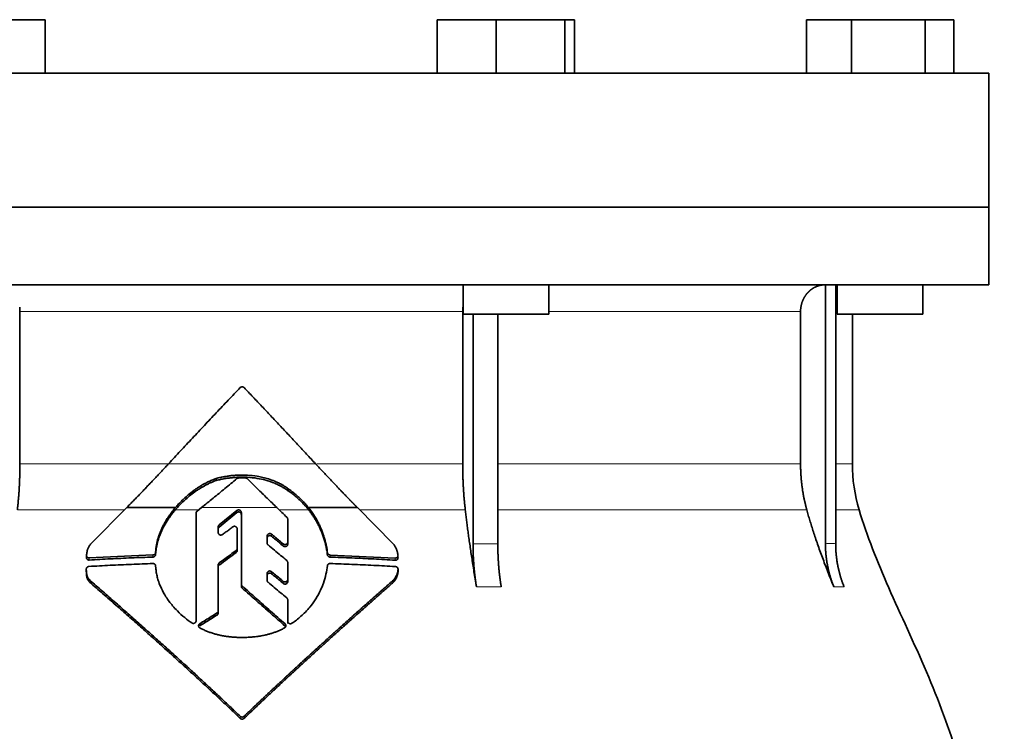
# Model space of a CAD drawing. Header units: millimetres. Extents: x 427 to 1319, y -2013 to 1724.
# Tile 30 of 30: x 1044 to 1228, y 1083 to 1215. Entities that reach past the tile are written whole.
import ezdxf

# ---------------------------------------------------------------- set-up
doc = ezdxf.new("R2010")
doc.units = ezdxf.units.MM
doc.layers.add('VSI344-454_FLANG', color=7, linetype='Continuous')
doc.layers.add('VSI344-454_TESTA', color=7, linetype='Continuous')

# ---------------------------------------------------------------- blocks, each defined once
blk = doc.blocks.new('SE3')
at = {"layer": 'VSI344-454_FLANG', "color": 7, "linetype": 'Continuous', "lineweight": 35}
for p, q in [((1038.03, 1215.48), (1049.02, 1215.48)), ((1049.02, 1215.48), (1049.02, 1205.48)), ((1122.15, 1215.48), (1122.15, 1205.48)), ((1122.15, 1215.48), (1133.14, 1215.48)), ((1133.14, 1215.48), (1133.14, 1205.48)), ((1133.14, 1215.48), (1145.95, 1215.48)), ((1145.95, 1215.48), (1145.95, 1205.48)), ((1145.95, 1215.48), (1147.75, 1215.48)), ((1147.75, 1215.48), (1147.75, 1205.48)), ((1191.03, 1215.48), (1191.03, 1205.48)), ((1191.03, 1215.48), (1199.46, 1215.48)), ((1199.46, 1215.48), (1199.46, 1205.48)), ((1199.46, 1215.48), (1213.2, 1215.48)), ((1213.2, 1215.48), (1213.2, 1205.48)), ((1213.2, 1215.48), (1218.5, 1215.48)), ((1218.5, 1215.48), (1218.5, 1205.48)), ((943.09, 1205.48), (1225.03, 1205.48)), ((1225.03, 1205.48), (1225.03, 1180.48)), ((1225.03, 1180.48), (943.09, 1180.48))]:
    blk.add_line(p, q, dxfattribs=at)
at = {"layer": 'VSI344-454_TESTA', "color": 7, "linetype": 'Continuous', "lineweight": 35}
for p, q in [((943.09, 1180.48), (1225.03, 1180.48)), ((1225.03, 1165.98), (1225.03, 1180.48)), ((1225.03, 1165.98), (943.09, 1165.98)), ((1126.95, 1165.98), (1126.95, 1160.48)), ((1142.95, 1160.48), (1142.95, 1165.98)), ((1194.57, 1165.98), (1194.57, 1117.63)), ((1196.48, 1165.98), (1196.48, 1117.63)), ((1196.77, 1165.98), (1196.77, 1160.48)), ((1212.77, 1160.48), (1212.77, 1165.98)), ((1044.28, 1160.98), (1044.28, 1132.55)), ((1126.89, 1160.98), (1126.89, 1132.55)), ((1126.95, 1160.48), (1142.95, 1160.48)), ((1128.82, 1160.48), (1128.82, 1117.63)), ((1133.43, 1160.48), (1133.44, 1117.63)), ((1189.93, 1160.98), (1189.93, 1132.55)), ((1196.77, 1160.48), (1212.77, 1160.48)), ((1199.59, 1132.55), (1199.59, 1160.48)), ((1080.89, 1129.43), (1080.89, 1129.82)), ((1094.35, 1127.49), (1094.35, 1127.89)), ((1057.56, 1117.64), (1064.2, 1124.37)), ((1064.2, 1124.37), (1073.29, 1124.37)), ((1077.33, 1123.71), (1078.15, 1124.37)), ((1098.12, 1124.37), (1107.24, 1124.37)), ((1107.24, 1124.37), (1113.91, 1117.61)), ((1077.15, 1103.21), (1077.15, 1123.34)), ((1084.76, 1123.83), (1081.45, 1121.14)), ((1081.45, 1120.75), (1084.76, 1123.44)), ((1085.59, 1110.07), (1085.59, 1123.47)), ((1081.28, 1120.77), (1081.28, 1119.71)), ((1094.24, 1122.23), (1094.24, 1117.93)), ((1084.8, 1120.41), (1084.8, 1116.73)), ((1090.4, 1119.07), (1090.4, 1117.75)), ((1094.24, 1117.93), (1094.24, 1117.54)), ((1056.7, 1115.42), (1056.7, 1115.01)), ((1069.1, 1115.53), (1057.2, 1114.98)), ((1069.63, 1116.42), (1069.6, 1115.99)), ((1069.6, 1115.6), (1069.63, 1116.03)), ((1069.6, 1115.99), (1069.6, 1115.6)), ((1069.63, 1116.03), (1069.63, 1116.42)), ((1084.8, 1116.73), (1084.8, 1116.34)), ((1101.66, 1115.95), (1101.66, 1115.56)), ((1114.32, 1114.96), (1102.15, 1115.52)), ((1069.6, 1113.5), (1069.63, 1113.08)), ((1081.28, 1113.68), (1081.28, 1105.08)), ((1094.24, 1114.13), (1094.24, 1110.93)), ((1056.66, 1112.88), (1056.66, 1112.48)), ((1090.4, 1112.08), (1090.4, 1110.79)), ((1114.82, 1112.46), (1114.82, 1112.88)), ((1057.58, 1110.18), (1057.58, 1110.59)), ((1085.59, 1110.07), (1085.59, 1109.68)), ((1094.24, 1110.93), (1094.24, 1110.54)), ((1113.91, 1110.38), (1113.91, 1110.78)), ((1094.24, 1107.16), (1094.24, 1103.16)), ((1094.24, 1107.16), (1094.24, 1106.76)), ((1094.24, 1103.16), (1094.24, 1106.76)), ((1081.28, 1105.08), (1081.28, 1104.69)), ((1094.24, 1102.76), (1094.24, 1103.16))]:
    blk.add_line(p, q, dxfattribs=at)
at = {"layer": 'VSI344-454_TESTA', "color": 4, "linetype": 'Continuous', "lineweight": 9}
for p, q in [((1126.89, 1160.98), (1044.28, 1160.98)), ((1189.93, 1160.98), (1142.95, 1160.98)), ((1196.54, 1160.98), (1196.77, 1160.98)), ((1044.28, 1132.55), (1071.95, 1132.55)), ((1072, 1132.55), (1099.44, 1132.55)), ((1126.89, 1132.55), (1099.65, 1132.55)), ((1189.93, 1132.55), (1133.44, 1132.55)), ((1199.59, 1132.55), (1196.55, 1132.55)), ((1092.22, 1124.37), (1078.15, 1124.37)), ((1043.8, 1123.94), (1063.77, 1123.94)), ((1073.25, 1123.94), (1077.61, 1123.94)), ((1084.76, 1123.44), (1084.76, 1123.83)), ((1092.67, 1123.94), (1098.16, 1123.94)), ((1107.67, 1123.94), (1127.38, 1123.94)), ((1133.47, 1123.94), (1191.09, 1123.94)), ((1196.52, 1123.94), (1200.85, 1123.94)), ((1081.45, 1120.75), (1081.45, 1121.14)), ((1091.23, 1119.02), (1091.23, 1119.41)), ((1093.41, 1117.59), (1093.41, 1117.2)), ((1128.82, 1117.63), (1133.44, 1117.63)), ((1069.1, 1115.53), (1069.1, 1115.14)), ((1084.61, 1116.36), (1084.61, 1115.97)), ((1102.15, 1115.52), (1102.15, 1115.13)), ((1057.2, 1114.98), (1057.2, 1114.58)), ((1081.47, 1113.65), (1081.47, 1114.05)), ((1114.32, 1114.96), (1114.32, 1114.55)), ((1091.24, 1112.03), (1091.24, 1112.42)), ((1114.82, 1112.82), (1114.82, 1112.42)), ((1085.74, 1109.74), (1085.74, 1109.34)), ((1093.41, 1110.6), (1093.41, 1110.21)), ((1129.46, 1109.57), (1134.08, 1109.57)), ((1196.14, 1109.57), (1198.05, 1109.57)), ((1081.06, 1104.7), (1081.06, 1104.3)), ((1077.84, 1102.29), (1077.84, 1102.69)), ((1093.75, 1102.25), (1093.75, 1102.65)), ((1085.39, 1085.41), (1085.39, 1085.02)), ((1086.1, 1085.41), (1086.1, 1085.02))]:
    blk.add_line(p, q, dxfattribs=at)
at = {"layer": 'VSI344-454_TESTA', "color": 7, "linetype": 'Continuous', "lineweight": 35}
blk.add_arc((1229.59, 1132.55), 30, 180, 196.6836, dxfattribs=at)
for points, degree, knots in [([(1194.56, 1165.98), (1194.03, 1165.98), (1193.52, 1165.86), (1193.06, 1165.74), (1192.62, 1165.53), (1192.08, 1165.26), (1191.63, 1164.86), (1191.4, 1164.66), (1191.2, 1164.44), (1190.91, 1164.1), (1190.67, 1163.7), (1190.43, 1163.29), (1190.26, 1162.85), (1189.93, 1161.95), (1189.93, 1160.98)], 2, [0, 0, 0, 0.125, 0.125, 0.25, 0.25, 0.416667, 0.416667, 0.5, 0.5, 0.625, 0.625, 0.75, 0.75, 1, 1, 1]), ([(1072, 1132.55), (1072.38, 1132.95), (1073.12, 1133.75), (1074.23, 1134.95), (1075.34, 1136.14), (1076.46, 1137.33), (1077.57, 1138.52), (1078.69, 1139.71), (1079.8, 1140.89), (1080.92, 1142.08), (1082.03, 1143.26), (1083.15, 1144.43), (1084.27, 1145.61), (1085.01, 1146.39), (1085.39, 1146.78)], 3, [0, 0, 0, 0, 0.083932, 0.167742, 0.251436, 0.335015, 0.418484, 0.501846, 0.585106, 0.668267, 0.751334, 0.834309, 0.917196, 1, 1, 1, 1]), ([(1086.1, 1146.78), (1086.08, 1146.79), (1086.05, 1146.82), (1085.99, 1146.86), (1085.94, 1146.89), (1085.87, 1146.91), (1085.81, 1146.93), (1085.7, 1146.93), (1085.54, 1146.91), (1085.44, 1146.82), (1085.39, 1146.78)], 3, [0, 0, 0, 0, 0.086928, 0.170567, 0.252477, 0.334316, 0.417747, 0.50434, 0.751875, 1, 1, 1, 1]), ([(1043.8, 1123.94), (1044.04, 1126.03), (1044.16, 1128.2), (1044.28, 1130.36), (1044.28, 1132.55)], 2, [0, 0, 0, 0.5, 0.5, 1, 1, 1]), ([(1064.2, 1124.37), (1064.39, 1124.56), (1064.76, 1124.94), (1065.32, 1125.51), (1065.88, 1126.09), (1066.44, 1126.66), (1067, 1127.24), (1067.56, 1127.82), (1068.11, 1128.41), (1068.67, 1128.99), (1069.23, 1129.58), (1069.78, 1130.17), (1070.34, 1130.76), (1070.9, 1131.35), (1071.45, 1131.95), (1071.82, 1132.35), (1072, 1132.55)], 3, [0, 0, 0, 0, 0.070866, 0.141776, 0.212742, 0.283772, 0.354879, 0.426073, 0.497363, 0.568762, 0.640279, 0.711924, 0.783709, 0.855643, 0.927737, 1, 1, 1, 1]), ([(1099.44, 1132.55), (1101.37, 1130.46), (1103.35, 1128.39), (1104.39, 1127.29), (1105.44, 1126.21), (1106.34, 1125.28), (1107.24, 1124.37)], 2, [0, 0, 0, 0.5, 0.5, 0.75, 0.75, 1, 1, 1]), ([(1126.89, 1132.55), (1126.89, 1130.36), (1127.01, 1128.2), (1127.13, 1126.03), (1127.38, 1123.94)], 2, [0, 0, 0, 0.5, 0.5, 1, 1, 1]), ([(1189.93, 1132.55), (1189.93, 1130.36), (1190.22, 1128.2), (1190.51, 1126.03), (1191.09, 1123.94)], 2, [0, 0, 0, 0.5, 0.5, 1, 1, 1]), ([(1080.89, 1129.82), (1080.79, 1129.79), (1080.57, 1129.71), (1080.24, 1129.57), (1079.89, 1129.42), (1079.52, 1129.25), (1079.14, 1129.07), (1078.73, 1128.85), (1078.25, 1128.58), (1077.7, 1128.24), (1077.17, 1127.89), (1076.49, 1127.4), (1075.73, 1126.8), (1074.93, 1126.09), (1074.29, 1125.47), (1073.77, 1124.92), (1073.45, 1124.55), (1073.29, 1124.37)], 3, [0, 0, 0, 0, 0.035469, 0.073247, 0.113368, 0.155868, 0.200777, 0.248126, 0.301729, 0.376079, 0.45126, 0.504147, 0.640653, 0.757772, 0.842597, 0.92337, 1, 1, 1, 1]), ([(1094.35, 1127.89), (1094.26, 1127.95), (1094.09, 1128.07), (1093.83, 1128.25), (1093.58, 1128.4), (1093.35, 1128.54), (1093.13, 1128.67), (1092.92, 1128.78), (1092.73, 1128.89), (1092.55, 1128.97), (1092.39, 1129.05), (1092.24, 1129.12), (1092.11, 1129.18), (1091.99, 1129.23), (1091.9, 1129.27), (1091.47, 1129.45), (1090.71, 1129.73), (1089.62, 1130.03), (1088.3, 1130.29), (1086.72, 1130.46), (1085.22, 1130.46), (1084.09, 1130.38), (1083.31, 1130.3), (1082.51, 1130.18), (1081.7, 1130.02), (1081.16, 1129.89), (1080.89, 1129.82)], 3, [0, 0, 0, 0, 0.023408, 0.045495, 0.066267, 0.08573, 0.103886, 0.120734, 0.136272, 0.150498, 0.163408, 0.175, 0.185269, 0.194211, 0.201824, 0.208105, 0.293106, 0.373501, 0.449142, 0.581205, 0.713645, 0.768118, 0.824122, 0.881537, 0.94022, 1, 1, 1, 1]), ([(1080.89, 1129.43), (1081.03, 1129.47), (1081.3, 1129.53), (1081.7, 1129.62), (1082.1, 1129.7), (1082.5, 1129.78), (1082.9, 1129.84), (1083.29, 1129.9), (1083.68, 1129.94), (1084.07, 1129.98), (1084.45, 1130.01), (1085.32, 1130.06), (1086.69, 1130.06), (1088.47, 1129.88), (1090.19, 1129.51), (1091.34, 1129.12), (1092.07, 1128.81), (1092.38, 1128.67), (1092.77, 1128.47), (1093.24, 1128.22), (1093.78, 1127.9), (1094.15, 1127.63), (1094.35, 1127.49)], 3, [0, 0, 0, 0, 0.029757, 0.05927, 0.088516, 0.117473, 0.146121, 0.174442, 0.202419, 0.230037, 0.257282, 0.284141, 0.417137, 0.549667, 0.665704, 0.792387, 0.80977, 0.834087, 0.865297, 0.903358, 0.94825, 1, 1, 1, 1]), ([(1086.73, 1129.75), (1086.72, 1129.77), (1086.69, 1129.8), (1086.63, 1129.83), (1086.56, 1129.87), (1086.48, 1129.9), (1086.41, 1129.9), (1086.38, 1129.9)], 3, [0, 0, 0, 0, 0.168351, 0.334942, 0.502689, 0.751512, 1, 1, 1, 1]), ([(1073.25, 1123.94), (1073.33, 1124.03), (1073.49, 1124.21), (1073.73, 1124.48), (1073.99, 1124.76), (1074.26, 1125.04), (1074.54, 1125.32), (1075, 1125.76), (1075.71, 1126.39), (1076.47, 1126.99), (1077.15, 1127.48), (1077.68, 1127.84), (1078.24, 1128.18), (1078.78, 1128.49), (1079.32, 1128.77), (1079.87, 1129.03), (1080.39, 1129.25), (1080.73, 1129.37), (1080.89, 1129.43)], 3, [0, 0, 0, 0, 0.037855, 0.076773, 0.116748, 0.157769, 0.199823, 0.242894, 0.35986, 0.496772, 0.548405, 0.624866, 0.698333, 0.752768, 0.822415, 0.886767, 0.945925, 1, 1, 1, 1]), ([(1098.12, 1124.37), (1098.04, 1124.47), (1097.88, 1124.67), (1097.62, 1124.97), (1097.34, 1125.28), (1097.05, 1125.59), (1096.75, 1125.9), (1096.39, 1126.24), (1095.98, 1126.61), (1095.49, 1127.03), (1094.94, 1127.46), (1094.55, 1127.74), (1094.35, 1127.89)], 3, [0, 0, 0, 0, 0.075287, 0.152725, 0.232371, 0.314287, 0.398538, 0.485197, 0.598878, 0.722311, 0.855869, 1, 1, 1, 1]), ([(1094.35, 1127.49), (1094.47, 1127.41), (1094.7, 1127.24), (1095.04, 1126.99), (1095.36, 1126.74), (1095.66, 1126.5), (1095.93, 1126.26), (1096.2, 1126.03), (1096.53, 1125.72), (1096.92, 1125.33), (1097.37, 1124.86), (1097.78, 1124.4), (1098.03, 1124.09), (1098.16, 1123.94)], 3, [0, 0, 0, 0, 0.08388, 0.164148, 0.240901, 0.314226, 0.384201, 0.450897, 0.514375, 0.643667, 0.767551, 0.88626, 1, 1, 1, 1]), ([(1073.29, 1124.37), (1073.19, 1124.25), (1073, 1124.03), (1072.73, 1123.68), (1072.47, 1123.34), (1072.22, 1123), (1071.99, 1122.66), (1071.76, 1122.32), (1071.55, 1121.97), (1071.35, 1121.64), (1071.17, 1121.3), (1070.99, 1120.97), (1070.78, 1120.55), (1070.55, 1120.04), (1070.31, 1119.43), (1070.1, 1118.83), (1069.93, 1118.23), (1069.79, 1117.62), (1069.68, 1117.02), (1069.64, 1116.62), (1069.63, 1116.42)], 3, [0, 0, 0, 0, 0.048918, 0.097127, 0.144611, 0.191357, 0.237355, 0.282595, 0.327071, 0.370778, 0.413715, 0.455879, 0.497274, 0.57131, 0.644563, 0.717042, 0.788771, 0.859795, 0.930177, 1, 1, 1, 1]), ([(1101.66, 1115.95), (1101.64, 1116.08), (1101.61, 1116.34), (1101.55, 1116.73), (1101.48, 1117.11), (1101.4, 1117.49), (1101.31, 1117.88), (1101.21, 1118.26), (1101.11, 1118.63), (1100.99, 1119.01), (1100.87, 1119.38), (1100.74, 1119.75), (1100.6, 1120.11), (1100.41, 1120.58), (1100.16, 1121.14), (1099.83, 1121.79), (1099.46, 1122.44), (1099.06, 1123.09), (1098.61, 1123.74), (1098.29, 1124.16), (1098.12, 1124.37)], 3, [0, 0, 0, 0, 0.0436, 0.087048, 0.130354, 0.173526, 0.216573, 0.259505, 0.302334, 0.345068, 0.38772, 0.4303, 0.472822, 0.515297, 0.592533, 0.671051, 0.750942, 0.832313, 0.915286, 1, 1, 1, 1]), ([(1069.63, 1116.03), (1069.63, 1116.12), (1069.65, 1116.32), (1069.69, 1116.62), (1069.74, 1116.92), (1069.79, 1117.23), (1069.86, 1117.53), (1069.93, 1117.83), (1070.02, 1118.13), (1070.11, 1118.43), (1070.21, 1118.74), (1070.31, 1119.04), (1070.43, 1119.34), (1070.55, 1119.64), (1070.69, 1119.94), (1070.87, 1120.34), (1071.13, 1120.85), (1071.48, 1121.46), (1071.86, 1122.08), (1072.28, 1122.7), (1072.75, 1123.32), (1073.08, 1123.73), (1073.25, 1123.94)], 3, [0, 0, 0, 0, 0.035015, 0.070162, 0.105454, 0.140901, 0.176515, 0.212303, 0.248274, 0.284432, 0.320783, 0.357331, 0.394079, 0.431028, 0.468179, 0.50553, 0.581583, 0.660209, 0.741403, 0.825137, 0.911361, 1, 1, 1, 1]), ([(1077.33, 1123.71), (1077.31, 1123.7), (1077.28, 1123.66), (1077.23, 1123.61), (1077.19, 1123.53), (1077.16, 1123.44), (1077.15, 1123.37), (1077.15, 1123.34)], 3, [0, 0, 0, 0, 0.16747, 0.33309, 0.500577, 0.750185, 1, 1, 1, 1]), ([(1084.76, 1123.83), (1084.78, 1123.84), (1084.82, 1123.87), (1084.9, 1123.91), (1085.02, 1123.95), (1085.16, 1123.94), (1085.3, 1123.91), (1085.42, 1123.83), (1085.51, 1123.73), (1085.56, 1123.62), (1085.58, 1123.53), (1085.58, 1123.49), (1085.59, 1123.47)], 3, [0, 0, 0, 0, 0.062353, 0.125158, 0.24996, 0.374797, 0.499677, 0.624614, 0.749589, 0.874588, 0.937494, 1, 1, 1, 1]), ([(1085.59, 1123.08), (1085.58, 1123.1), (1085.58, 1123.15), (1085.57, 1123.21), (1085.54, 1123.28), (1085.51, 1123.34), (1085.47, 1123.39), (1085.4, 1123.46), (1085.3, 1123.52), (1085.16, 1123.56), (1085.04, 1123.56), (1084.95, 1123.54), (1084.88, 1123.51), (1084.82, 1123.48), (1084.78, 1123.46), (1084.76, 1123.44)], 3, [0, 0, 0, 0, 0.063438, 0.125521, 0.187559, 0.250864, 0.313208, 0.376176, 0.500934, 0.625151, 0.749523, 0.811779, 0.874544, 0.937503, 1, 1, 1, 1]), ([(1094.24, 1122.23), (1094.24, 1122.25), (1094.24, 1122.29), (1094.22, 1122.36), (1094.2, 1122.43), (1094.16, 1122.5), (1094.11, 1122.55), (1094.09, 1122.57)], 3, [0, 0, 0, 0, 0.167837, 0.334108, 0.5018, 0.750897, 1, 1, 1, 1]), ([(1098.16, 1123.94), (1098.24, 1123.83), (1098.4, 1123.62), (1098.64, 1123.31), (1098.86, 1122.99), (1099.08, 1122.67), (1099.28, 1122.34), (1099.48, 1122.02), (1099.66, 1121.7), (1099.84, 1121.37), (1100, 1121.05), (1100.16, 1120.72), (1100.31, 1120.4), (1100.51, 1119.94), (1100.75, 1119.34), (1101, 1118.6), (1101.22, 1117.85), (1101.4, 1117.09), (1101.55, 1116.33), (1101.62, 1115.82), (1101.66, 1115.56)], 3, [0, 0, 0, 0, 0.042406, 0.08437, 0.12591, 0.167045, 0.20779, 0.248161, 0.288171, 0.327836, 0.367166, 0.406174, 0.444871, 0.483267, 0.568665, 0.654234, 0.74007, 0.826258, 0.912877, 1, 1, 1, 1]), ([(1129.46, 1109.57), (1129.38, 1110.05), (1129.23, 1111), (1129, 1112.39), (1128.78, 1113.74), (1128.58, 1115.04), (1128.39, 1116.3), (1128.21, 1117.52), (1128.04, 1118.69), (1127.89, 1119.82), (1127.74, 1120.91), (1127.61, 1121.96), (1127.49, 1122.96), (1127.41, 1123.62), (1127.38, 1123.94)], 3, [0, 0, 0, 0, 0.102223, 0.200825, 0.295866, 0.387407, 0.475505, 0.560214, 0.641586, 0.719671, 0.794515, 0.866159, 0.934642, 1, 1, 1, 1]), ([(1196.14, 1109.57), (1195.94, 1110.05), (1195.56, 1111), (1195.01, 1112.39), (1194.49, 1113.74), (1194, 1115.04), (1193.54, 1116.3), (1193.11, 1117.52), (1192.71, 1118.69), (1192.33, 1119.82), (1191.99, 1120.91), (1191.66, 1121.96), (1191.37, 1122.96), (1191.18, 1123.62), (1191.09, 1123.94)], 3, [0, 0, 0, 0, 0.102223, 0.200825, 0.295867, 0.387408, 0.475506, 0.560215, 0.641587, 0.719672, 0.794515, 0.866159, 0.934642, 1, 1, 1, 1]), ([(1200.85, 1123.94), (1202.31, 1119.07), (1206.27, 1109.22), (1213.53, 1094.07), (1219.71, 1077.71), (1223.46, 1061.19), (1225.68, 1045.04), (1226.93, 1029.07), (1227.59, 1013.19), (1227.8, 999.42), (1227.94, 990.87), (1227.94, 987.52)], 3, [0, 0, 0, 0, 0.117079, 0.240569, 0.360617, 0.476421, 0.590288, 0.703407, 0.816259, 0.929029, 1, 1, 1, 1]), ([(1081.28, 1120.77), (1081.28, 1120.8), (1081.28, 1120.84), (1081.3, 1120.91), (1081.33, 1120.98), (1081.38, 1121.06), (1081.43, 1121.11), (1081.45, 1121.14)], 3, [0, 0, 0, 0, 0.167832, 0.333794, 0.501453, 0.750788, 1, 1, 1, 1]), ([(1081.45, 1120.75), (1081.44, 1120.73), (1081.4, 1120.7), (1081.36, 1120.64), (1081.32, 1120.57), (1081.29, 1120.49), (1081.28, 1120.42), (1081.28, 1120.38)], 3, [0, 0, 0, 0, 0.166832, 0.332012, 0.499081, 0.749367, 1, 1, 1, 1]), ([(1084.8, 1120.41), (1084.8, 1120.43), (1084.8, 1120.48), (1084.78, 1120.56), (1084.73, 1120.67), (1084.64, 1120.77), (1084.52, 1120.84), (1084.39, 1120.88), (1084.25, 1120.89), (1084.13, 1120.86), (1084.05, 1120.82), (1084.01, 1120.79), (1083.99, 1120.78)], 3, [0, 0, 0, 0, 0.062709, 0.125843, 0.25116, 0.376322, 0.501352, 0.626278, 0.751007, 0.875429, 0.937895, 1, 1, 1, 1]), ([(1082.09, 1119.34), (1082.05, 1119.32), (1081.97, 1119.27), (1081.79, 1119.23), (1081.55, 1119.26), (1081.37, 1119.42), (1081.29, 1119.58), (1081.28, 1119.66), (1081.28, 1119.71)], 3, [0, 0, 0, 0, 0.124721, 0.24865, 0.50038, 0.748839, 0.874692, 1, 1, 1, 1]), ([(1090.4, 1119.07), (1090.4, 1119.09), (1090.41, 1119.14), (1090.42, 1119.2), (1090.45, 1119.26), (1090.49, 1119.34), (1090.57, 1119.43), (1090.69, 1119.5), (1090.83, 1119.54), (1090.98, 1119.53), (1091.12, 1119.5), (1091.19, 1119.44), (1091.23, 1119.41)], 3, [0, 0, 0, 0, 0.062966, 0.124796, 0.186784, 0.250209, 0.375117, 0.49931, 0.626183, 0.752696, 0.875851, 1, 1, 1, 1]), ([(1091.23, 1119.02), (1091.19, 1119.05), (1091.12, 1119.11), (1090.98, 1119.14), (1090.84, 1119.15), (1090.7, 1119.11), (1090.57, 1119.04), (1090.48, 1118.94), (1090.42, 1118.81), (1090.41, 1118.72), (1090.4, 1118.68)], 3, [0, 0, 0, 0, 0.123418, 0.247219, 0.371562, 0.496484, 0.622082, 0.748008, 0.873941, 1, 1, 1, 1]), ([(1056.71, 1115.46), (1056.71, 1115.55), (1056.73, 1115.73), (1056.78, 1115.99), (1056.83, 1116.23), (1056.88, 1116.45), (1056.96, 1116.69), (1057.06, 1116.94), (1057.2, 1117.2), (1057.36, 1117.44), (1057.49, 1117.57), (1057.56, 1117.64)], 3, [0, 0, 0, 0, 0.117532, 0.229212, 0.33436, 0.43261, 0.523843, 0.650327, 0.771212, 0.88734, 1, 1, 1, 1]), ([(1090.57, 1117.39), (1090.56, 1117.41), (1090.52, 1117.44), (1090.48, 1117.49), (1090.44, 1117.56), (1090.41, 1117.65), (1090.41, 1117.71), (1090.4, 1117.75)], 3, [0, 0, 0, 0, 0.164207, 0.326866, 0.491238, 0.745542, 1, 1, 1, 1]), ([(1093.41, 1117.59), (1093.43, 1117.58), (1093.47, 1117.55), (1093.53, 1117.52), (1093.6, 1117.49), (1093.69, 1117.47), (1093.81, 1117.47), (1093.95, 1117.51), (1094.07, 1117.58), (1094.17, 1117.68), (1094.23, 1117.8), (1094.24, 1117.89), (1094.24, 1117.93)], 3, [0, 0, 0, 0, 0.063279, 0.124964, 0.186389, 0.248902, 0.37582, 0.50344, 0.627237, 0.751955, 0.876448, 1, 1, 1, 1]), ([(1094.24, 1117.54), (1094.24, 1117.52), (1094.24, 1117.47), (1094.22, 1117.41), (1094.2, 1117.35), (1094.15, 1117.27), (1094.07, 1117.18), (1093.95, 1117.11), (1093.81, 1117.08), (1093.66, 1117.08), (1093.52, 1117.12), (1093.45, 1117.18), (1093.41, 1117.2)], 3, [0, 0, 0, 0, 0.063537, 0.125825, 0.188182, 0.251924, 0.377776, 0.503386, 0.628653, 0.753807, 0.876773, 1, 1, 1, 1]), ([(1113.91, 1117.61), (1113.95, 1117.57), (1114.03, 1117.47), (1114.14, 1117.31), (1114.25, 1117.15), (1114.34, 1116.98), (1114.43, 1116.8), (1114.52, 1116.62), (1114.59, 1116.44), (1114.66, 1116.25), (1114.71, 1116.05), (1114.76, 1115.85), (1114.79, 1115.65), (1114.8, 1115.51), (1114.82, 1115.44)], 3, [0, 0, 0, 0, 0.077144, 0.155351, 0.234641, 0.315035, 0.39655, 0.479206, 0.563019, 0.648006, 0.734183, 0.821564, 0.910165, 1, 1, 1, 1]), ([(1129.46, 1109.57), (1129.14, 1111.48), (1128.98, 1113.52), (1128.82, 1115.55), (1128.82, 1117.63)], 2, [0, 0, 0, 0.500132, 0.500132, 1, 1, 1]), ([(1133.44, 1117.63), (1133.44, 1115.55), (1133.6, 1113.52), (1133.76, 1111.48), (1134.08, 1109.57)], 2, [0, 0, 0, 0.499849, 0.499849, 1, 1, 1]), ([(1196.14, 1109.57), (1195.36, 1111.48), (1194.97, 1113.52), (1194.57, 1115.55), (1194.57, 1117.63)], 2, [0, 0, 0, 0.500133, 0.500133, 1, 1, 1]), ([(1196.48, 1117.63), (1196.48, 1115.55), (1196.88, 1113.52), (1197.27, 1111.48), (1198.05, 1109.57)], 2, [0, 0, 0, 0.499868, 0.499868, 1, 1, 1]), ([(1056.71, 1115.46), (1056.7, 1115.44), (1056.7, 1115.4), (1056.71, 1115.33), (1056.72, 1115.27), (1056.75, 1115.22), (1056.79, 1115.16), (1056.85, 1115.1), (1056.93, 1115.03), (1057.06, 1114.99), (1057.15, 1114.99), (1057.2, 1114.98)], 3, [0, 0, 0, 0, 0.084422, 0.165946, 0.246194, 0.32687, 0.409652, 0.496096, 0.666594, 0.830213, 1, 1, 1, 1]), ([(1069.1, 1115.53), (1069.13, 1115.53), (1069.18, 1115.54), (1069.25, 1115.56), (1069.32, 1115.58), (1069.39, 1115.62), (1069.48, 1115.69), (1069.57, 1115.81), (1069.59, 1115.93), (1069.6, 1115.99)], 3, [0, 0, 0, 0, 0.103611, 0.203327, 0.301591, 0.400957, 0.503894, 0.751518, 1, 1, 1, 1]), ([(1069.6, 1115.6), (1069.6, 1115.58), (1069.59, 1115.54), (1069.58, 1115.48), (1069.55, 1115.41), (1069.51, 1115.34), (1069.45, 1115.27), (1069.37, 1115.22), (1069.29, 1115.17), (1069.2, 1115.14), (1069.13, 1115.14), (1069.1, 1115.14)], 3, [0, 0, 0, 0, 0.083986, 0.167509, 0.251959, 0.376203, 0.500583, 0.624697, 0.748972, 0.874639, 1, 1, 1, 1]), ([(1084.61, 1116.36), (1084.63, 1116.37), (1084.66, 1116.39), (1084.69, 1116.43), (1084.73, 1116.47), (1084.76, 1116.54), (1084.8, 1116.62), (1084.8, 1116.69), (1084.8, 1116.73)], 3, [0, 0, 0, 0, 0.125329, 0.249125, 0.373003, 0.498576, 0.74923, 1, 1, 1, 1]), ([(1084.8, 1116.34), (1084.8, 1116.32), (1084.8, 1116.28), (1084.79, 1116.23), (1084.78, 1116.18), (1084.75, 1116.11), (1084.7, 1116.04), (1084.64, 1115.99), (1084.61, 1115.97)], 3, [0, 0, 0, 0, 0.126081, 0.250535, 0.374982, 0.501043, 0.750644, 1, 1, 1, 1]), ([(1101.66, 1115.95), (1101.66, 1115.93), (1101.67, 1115.88), (1101.69, 1115.82), (1101.73, 1115.76), (1101.77, 1115.7), (1101.85, 1115.63), (1101.97, 1115.54), (1102.09, 1115.53), (1102.15, 1115.52)], 3, [0, 0, 0, 0, 0.102907, 0.202298, 0.30042, 0.399604, 0.502115, 0.750474, 1, 1, 1, 1]), ([(1102.15, 1115.13), (1102.13, 1115.13), (1102.09, 1115.13), (1102.03, 1115.14), (1101.97, 1115.17), (1101.89, 1115.2), (1101.82, 1115.25), (1101.76, 1115.32), (1101.71, 1115.39), (1101.67, 1115.47), (1101.66, 1115.53), (1101.66, 1115.56)], 3, [0, 0, 0, 0, 0.083096, 0.165679, 0.248967, 0.373031, 0.497322, 0.622251, 0.747045, 0.873668, 1, 1, 1, 1]), ([(1114.32, 1114.96), (1114.35, 1114.96), (1114.39, 1114.96), (1114.46, 1114.97), (1114.53, 1114.98), (1114.59, 1115.01), (1114.64, 1115.05), (1114.71, 1115.1), (1114.78, 1115.19), (1114.82, 1115.31), (1114.82, 1115.4), (1114.82, 1115.44)], 3, [0, 0, 0, 0, 0.086868, 0.170562, 0.252673, 0.334884, 0.418871, 0.50621, 0.674735, 0.834793, 1, 1, 1, 1]), ([(1057.16, 1113.38), (1057.14, 1113.38), (1057.1, 1113.37), (1057.03, 1113.36), (1056.96, 1113.33), (1056.88, 1113.29), (1056.8, 1113.22), (1056.74, 1113.15), (1056.7, 1113.06), (1056.67, 1112.97), (1056.66, 1112.91), (1056.66, 1112.88)], 3, [0, 0, 0, 0, 0.08625, 0.171682, 0.257868, 0.382817, 0.507255, 0.630143, 0.752988, 0.876537, 1, 1, 1, 1]), ([(1057.2, 1114.58), (1057.18, 1114.58), (1057.13, 1114.58), (1057.06, 1114.59), (1056.99, 1114.61), (1056.91, 1114.65), (1056.83, 1114.71), (1056.77, 1114.78), (1056.73, 1114.87), (1056.7, 1114.96), (1056.7, 1115.03), (1056.71, 1115.06)], 3, [0, 0, 0, 0, 0.084206, 0.168048, 0.253091, 0.378633, 0.504756, 0.630047, 0.753956, 0.877659, 1, 1, 1, 1]), ([(1069.6, 1113.5), (1069.6, 1113.52), (1069.59, 1113.56), (1069.58, 1113.62), (1069.55, 1113.68), (1069.51, 1113.75), (1069.45, 1113.81), (1069.37, 1113.86), (1069.29, 1113.9), (1069.2, 1113.92), (1069.13, 1113.92), (1069.1, 1113.93)], 3, [0, 0, 0, 0, 0.083676, 0.167034, 0.251419, 0.376349, 0.501804, 0.626849, 0.751332, 0.876067, 1, 1, 1, 1]), ([(1081.28, 1113.68), (1081.28, 1113.69), (1081.28, 1113.73), (1081.29, 1113.78), (1081.31, 1113.83), (1081.34, 1113.9), (1081.39, 1113.97), (1081.44, 1114.02), (1081.47, 1114.05)], 3, [0, 0, 0, 0, 0.126744, 0.251719, 0.376563, 0.502917, 0.751732, 1, 1, 1, 1]), ([(1094.24, 1114.13), (1094.24, 1114.16), (1094.24, 1114.2), (1094.22, 1114.27), (1094.19, 1114.34), (1094.14, 1114.42), (1094.09, 1114.46), (1094.07, 1114.49)], 3, [0, 0, 0, 0, 0.168526, 0.335046, 0.503023, 0.75174, 1, 1, 1, 1]), ([(1095.04, 1102.78), (1095.32, 1102.97), (1095.9, 1103.38), (1096.74, 1104.08), (1097.58, 1104.89), (1098.55, 1105.96), (1099.52, 1107.32), (1100.34, 1108.83), (1100.96, 1110.36), (1101.4, 1111.88), (1101.58, 1113), (1101.66, 1113.53)], 3, [0, 0, 0, 0, 0.076554, 0.158421, 0.245571, 0.341174, 0.489368, 0.630596, 0.738412, 0.875199, 1, 1, 1, 1]), ([(1102.15, 1113.93), (1102.13, 1113.93), (1102.09, 1113.93), (1102.03, 1113.92), (1101.97, 1113.9), (1101.89, 1113.87), (1101.82, 1113.82), (1101.76, 1113.76), (1101.71, 1113.69), (1101.67, 1113.62), (1101.66, 1113.56), (1101.66, 1113.53)], 3, [0, 0, 0, 0, 0.082967, 0.165673, 0.249342, 0.373952, 0.499349, 0.624786, 0.749741, 0.875167, 1, 1, 1, 1]), ([(1114.82, 1115.04), (1114.82, 1115.02), (1114.82, 1114.97), (1114.81, 1114.91), (1114.8, 1114.84), (1114.76, 1114.76), (1114.7, 1114.69), (1114.62, 1114.62), (1114.53, 1114.58), (1114.43, 1114.55), (1114.36, 1114.55), (1114.32, 1114.55)], 3, [0, 0, 0, 0, 0.081418, 0.162667, 0.245387, 0.369019, 0.494297, 0.620472, 0.74628, 0.873568, 1, 1, 1, 1]), ([(1114.82, 1112.82), (1114.82, 1112.84), (1114.82, 1112.89), (1114.82, 1112.95), (1114.8, 1113.02), (1114.76, 1113.11), (1114.7, 1113.19), (1114.62, 1113.26), (1114.53, 1113.31), (1114.43, 1113.35), (1114.36, 1113.36), (1114.32, 1113.36)], 3, [0, 0, 0, 0, 0.08401, 0.16737, 0.251806, 0.374676, 0.49698, 0.619813, 0.743838, 0.872043, 1, 1, 1, 1]), ([(1057.58, 1110.58), (1057.5, 1110.66), (1057.35, 1110.81), (1057.14, 1111.04), (1056.95, 1111.29), (1056.81, 1111.58), (1056.73, 1111.89), (1056.67, 1112.32), (1056.67, 1112.65), (1056.66, 1112.88)], 3, [0, 0, 0, 0, 0.128357, 0.246909, 0.365609, 0.495543, 0.61697, 0.739244, 1, 1, 1, 1]), ([(1056.66, 1112.48), (1056.67, 1112.26), (1056.67, 1111.93), (1056.73, 1111.5), (1056.81, 1111.19), (1056.95, 1110.9), (1057.13, 1110.64), (1057.34, 1110.41), (1057.5, 1110.26), (1057.58, 1110.18)], 3, [0, 0, 0, 0, 0.250714, 0.376483, 0.500876, 0.63115, 0.749361, 0.8697, 1, 1, 1, 1]), ([(1069.63, 1113.08), (1069.65, 1112.8), (1069.72, 1112.24), (1069.9, 1111.39), (1070.2, 1110.38), (1070.71, 1109.13), (1071.55, 1107.62), (1072.58, 1106.23), (1073.75, 1104.94), (1074.94, 1103.84), (1075.9, 1103.15), (1076.35, 1102.83)], 3, [0, 0, 0, 0, 0.065392, 0.135018, 0.209054, 0.31821, 0.459165, 0.624086, 0.727787, 0.872222, 1, 1, 1, 1]), ([(1090.4, 1112.08), (1090.4, 1112.1), (1090.41, 1112.15), (1090.42, 1112.21), (1090.45, 1112.28), (1090.49, 1112.35), (1090.57, 1112.44), (1090.7, 1112.51), (1090.84, 1112.54), (1090.98, 1112.54), (1091.12, 1112.5), (1091.2, 1112.45), (1091.24, 1112.42)], 3, [0, 0, 0, 0, 0.06381, 0.126263, 0.188678, 0.252375, 0.378548, 0.504124, 0.629235, 0.754264, 0.876896, 1, 1, 1, 1]), ([(1091.24, 1112.03), (1091.22, 1112.04), (1091.18, 1112.07), (1091.12, 1112.1), (1091.05, 1112.13), (1090.96, 1112.15), (1090.84, 1112.15), (1090.7, 1112.12), (1090.57, 1112.05), (1090.48, 1111.94), (1090.41, 1111.82), (1090.41, 1111.73), (1090.4, 1111.69)], 3, [0, 0, 0, 0, 0.062292, 0.12332, 0.184393, 0.246815, 0.370716, 0.494682, 0.620815, 0.747336, 0.873365, 1, 1, 1, 1]), ([(1114.82, 1112.82), (1114.81, 1112.75), (1114.8, 1112.6), (1114.76, 1112.38), (1114.7, 1112.16), (1114.64, 1111.94), (1114.55, 1111.71), (1114.44, 1111.48), (1114.3, 1111.24), (1114.13, 1111), (1113.98, 1110.86), (1113.91, 1110.78)], 3, [0, 0, 0, 0, 0.094258, 0.191243, 0.290639, 0.392138, 0.495456, 0.611681, 0.734498, 0.863817, 1, 1, 1, 1]), ([(1113.91, 1110.38), (1113.94, 1110.41), (1114.01, 1110.48), (1114.1, 1110.58), (1114.19, 1110.68), (1114.27, 1110.79), (1114.34, 1110.9), (1114.4, 1111), (1114.46, 1111.11), (1114.51, 1111.22), (1114.59, 1111.41), (1114.69, 1111.69), (1114.77, 1112.05), (1114.81, 1112.3), (1114.82, 1112.42)], 3, [0, 0, 0, 0, 0.061739, 0.122065, 0.181064, 0.238788, 0.295265, 0.350503, 0.404493, 0.457217, 0.508649, 0.678163, 0.842407, 1, 1, 1, 1]), ([(1085.39, 1085.41), (1085.1, 1085.68), (1084.53, 1086.22), (1083.67, 1087.03), (1082.81, 1087.85), (1081.94, 1088.66), (1081.07, 1089.48), (1080.2, 1090.29), (1079.32, 1091.11), (1078.44, 1091.93), (1077.56, 1092.75), (1076.67, 1093.57), (1075.78, 1094.39), (1074.88, 1095.21), (1073.98, 1096.03), (1073.08, 1096.85), (1072.17, 1097.67), (1070.87, 1098.85), (1069.15, 1100.39), (1066.99, 1102.32), (1064.75, 1104.31), (1062.43, 1106.35), (1060.03, 1108.46), (1058.4, 1109.87), (1057.58, 1110.58)], 3, [0, 0, 0, 0, 0.030328, 0.060804, 0.091429, 0.122206, 0.153136, 0.184222, 0.215465, 0.246867, 0.278431, 0.310158, 0.342051, 0.374109, 0.406337, 0.438735, 0.471305, 0.504049, 0.578996, 0.657008, 0.738102, 0.822291, 0.909586, 1, 1, 1, 1]), ([(1057.58, 1110.18), (1058, 1109.82), (1058.83, 1109.1), (1060.06, 1108.02), (1061.28, 1106.96), (1062.47, 1105.91), (1063.65, 1104.88), (1064.81, 1103.86), (1065.94, 1102.85), (1067.06, 1101.86), (1068.16, 1100.88), (1069.24, 1099.92), (1070.3, 1098.97), (1071.53, 1097.85), (1072.95, 1096.57), (1074.55, 1095.12), (1076.13, 1093.67), (1077.7, 1092.22), (1079.26, 1090.78), (1080.81, 1089.33), (1082.35, 1087.89), (1083.87, 1086.46), (1084.88, 1085.49), (1085.39, 1085.02)], 3, [0, 0, 0, 0, 0.045794, 0.090818, 0.135071, 0.178557, 0.221276, 0.263229, 0.304419, 0.344848, 0.384515, 0.423425, 0.461579, 0.498978, 0.556788, 0.614039, 0.67074, 0.726903, 0.782537, 0.837653, 0.892261, 0.946373, 1, 1, 1, 1]), ([(1085.59, 1110.07), (1085.59, 1110.05), (1085.59, 1110.01), (1085.6, 1109.95), (1085.63, 1109.88), (1085.67, 1109.81), (1085.72, 1109.76), (1085.74, 1109.74)], 3, [0, 0, 0, 0, 0.164621, 0.327709, 0.492135, 0.746371, 1, 1, 1, 1]), ([(1085.74, 1109.34), (1085.73, 1109.36), (1085.69, 1109.39), (1085.66, 1109.44), (1085.62, 1109.5), (1085.59, 1109.58), (1085.59, 1109.65), (1085.59, 1109.68)], 3, [0, 0, 0, 0, 0.164002, 0.326776, 0.491227, 0.745529, 1, 1, 1, 1]), ([(1113.91, 1110.78), (1110.3, 1107.61), (1107.13, 1104.79), (1103.53, 1101.57), (1100.25, 1098.59), (1098.47, 1096.97), (1096.75, 1095.39), (1094.95, 1093.73), (1093.17, 1092.08), (1089.59, 1088.75), (1086.1, 1085.41)], 2, [0, 0, 0, 0.25, 0.25, 0.5, 0.5, 0.625, 0.625, 0.75, 0.75, 1, 1, 1]), ([(1086.1, 1085.02), (1089.59, 1088.35), (1093.16, 1091.67), (1094.92, 1093.32), (1096.72, 1094.97), (1098.41, 1096.52), (1100.16, 1098.11), (1103.45, 1101.1), (1107.06, 1104.32), (1110.27, 1107.18), (1113.91, 1110.38)], 2, [0, 0, 0, 0.25, 0.25, 0.375, 0.375, 0.5, 0.5, 0.75, 0.75, 1, 1, 1]), ([(1090.57, 1110.44), (1090.55, 1110.45), (1090.52, 1110.48), (1090.48, 1110.54), (1090.44, 1110.6), (1090.41, 1110.69), (1090.41, 1110.75), (1090.4, 1110.79)], 3, [0, 0, 0, 0, 0.16391, 0.326464, 0.490836, 0.745226, 1, 1, 1, 1]), ([(1093.41, 1110.6), (1093.45, 1110.57), (1093.52, 1110.52), (1093.71, 1110.47), (1093.96, 1110.49), (1094.14, 1110.64), (1094.23, 1110.8), (1094.24, 1110.89), (1094.24, 1110.93)], 3, [0, 0, 0, 0, 0.123664, 0.246411, 0.497463, 0.746927, 0.873761, 1, 1, 1, 1]), ([(1094.24, 1110.54), (1094.24, 1110.5), (1094.23, 1110.41), (1094.14, 1110.25), (1093.95, 1110.1), (1093.71, 1110.07), (1093.52, 1110.13), (1093.45, 1110.18), (1093.41, 1110.21)], 3, [0, 0, 0, 0, 0.127243, 0.254682, 0.505613, 0.753949, 0.876785, 1, 1, 1, 1]), ([(1094.24, 1107.16), (1094.24, 1107.18), (1094.24, 1107.22), (1094.22, 1107.29), (1094.19, 1107.36), (1094.15, 1107.43), (1094.1, 1107.48), (1094.07, 1107.5)], 3, [0, 0, 0, 0, 0.168888, 0.335732, 0.503899, 0.752326, 1, 1, 1, 1]), ([(1081.06, 1104.7), (1081.07, 1104.71), (1081.11, 1104.73), (1081.15, 1104.77), (1081.19, 1104.81), (1081.23, 1104.88), (1081.27, 1104.97), (1081.28, 1105.04), (1081.28, 1105.08)], 3, [0, 0, 0, 0, 0.125105, 0.248501, 0.372119, 0.497878, 0.748605, 1, 1, 1, 1]), ([(1081.28, 1104.69), (1081.28, 1104.67), (1081.28, 1104.63), (1081.26, 1104.58), (1081.25, 1104.52), (1081.21, 1104.45), (1081.15, 1104.37), (1081.09, 1104.33), (1081.06, 1104.3)], 3, [0, 0, 0, 0, 0.12695, 0.251845, 0.376599, 0.503133, 0.751956, 1, 1, 1, 1]), ([(1077.15, 1103.21), (1077.15, 1103.19), (1077.15, 1103.15), (1077.13, 1103.08), (1077.11, 1103.02), (1077.07, 1102.95), (1076.99, 1102.86), (1076.88, 1102.79), (1076.74, 1102.74), (1076.6, 1102.74), (1076.47, 1102.76), (1076.39, 1102.81), (1076.35, 1102.83)], 3, [0, 0, 0, 0, 0.063465, 0.12566, 0.187794, 0.251081, 0.375353, 0.499064, 0.623924, 0.748961, 0.873998, 1, 1, 1, 1]), ([(1077.86, 1101.91), (1077.84, 1101.92), (1077.8, 1101.94), (1077.75, 1101.98), (1077.71, 1102.02), (1077.67, 1102.09), (1077.63, 1102.18), (1077.61, 1102.29), (1077.62, 1102.41), (1077.67, 1102.52), (1077.74, 1102.62), (1077.8, 1102.66), (1077.84, 1102.69)], 3, [0, 0, 0, 0, 0.064055, 0.126997, 0.189862, 0.253688, 0.381042, 0.508557, 0.632366, 0.756188, 0.878525, 1, 1, 1, 1]), ([(1093.75, 1102.65), (1093.76, 1102.63), (1093.79, 1102.61), (1093.82, 1102.56), (1093.85, 1102.52), (1093.88, 1102.45), (1093.9, 1102.37), (1093.9, 1102.26), (1093.88, 1102.16), (1093.83, 1102.06), (1093.76, 1101.98), (1093.69, 1101.94), (1093.66, 1101.92)], 3, [0, 0, 0, 0, 0.062493, 0.124501, 0.186876, 0.250458, 0.374582, 0.4995, 0.624366, 0.748976, 0.875076, 1, 1, 1, 1]), ([(1095.04, 1102.78), (1095.02, 1102.77), (1094.98, 1102.74), (1094.9, 1102.71), (1094.78, 1102.68), (1094.65, 1102.69), (1094.51, 1102.73), (1094.4, 1102.81), (1094.31, 1102.91), (1094.26, 1103.01), (1094.24, 1103.09), (1094.24, 1103.14), (1094.24, 1103.16)], 3, [0, 0, 0, 0, 0.063173, 0.126669, 0.25139, 0.374624, 0.497229, 0.620048, 0.744161, 0.870712, 0.935536, 1, 1, 1, 1]), ([(1077.86, 1101.91), (1077.96, 1101.85), (1078.16, 1101.75), (1078.47, 1101.6), (1078.78, 1101.45), (1079.09, 1101.32), (1079.41, 1101.19), (1079.73, 1101.08), (1080.06, 1100.96), (1080.39, 1100.86), (1080.72, 1100.77), (1081.05, 1100.68), (1081.51, 1100.57), (1082.09, 1100.44), (1082.81, 1100.33), (1083.53, 1100.23), (1084.26, 1100.17), (1085, 1100.13), (1085.5, 1100.13), (1085.74, 1100.12)], 3, [0, 0, 0, 0, 0.042969, 0.08578, 0.128454, 0.171009, 0.21346, 0.255821, 0.298104, 0.340321, 0.382478, 0.424584, 0.466644, 0.554492, 0.642779, 0.731504, 0.820647, 0.910165, 1, 1, 1, 1]), ([(1085.74, 1100.12), (1085.89, 1100.12), (1086.19, 1100.13), (1086.64, 1100.14), (1087.09, 1100.16), (1087.54, 1100.2), (1087.98, 1100.24), (1088.42, 1100.29), (1088.86, 1100.35), (1089.29, 1100.42), (1089.73, 1100.51), (1090.22, 1100.62), (1090.76, 1100.75), (1091.37, 1100.93), (1091.96, 1101.14), (1092.54, 1101.37), (1093.11, 1101.63), (1093.48, 1101.82), (1093.66, 1101.92)], 3, [0, 0, 0, 0, 0.054166, 0.108282, 0.162323, 0.21627, 0.270104, 0.323807, 0.377367, 0.430771, 0.48401, 0.53708, 0.613609, 0.690347, 0.767307, 0.844527, 0.922063, 1, 1, 1, 1]), ([(1085.39, 1085.41), (1085.4, 1085.39), (1085.43, 1085.36), (1085.49, 1085.33), (1085.56, 1085.3), (1085.64, 1085.27), (1085.74, 1085.26), (1085.84, 1085.27), (1085.94, 1085.3), (1086.02, 1085.34), (1086.07, 1085.39), (1086.1, 1085.41)], 3, [0, 0, 0, 0, 0.083882, 0.167351, 0.251899, 0.376428, 0.501233, 0.625666, 0.750014, 0.87532, 1, 1, 1, 1]), ([(1086.1, 1085.02), (1086.08, 1085), (1086.05, 1084.97), (1085.99, 1084.94), (1085.92, 1084.91), (1085.84, 1084.88), (1085.74, 1084.87), (1085.64, 1084.88), (1085.55, 1084.91), (1085.46, 1084.95), (1085.41, 1085), (1085.39, 1085.02)], 3, [0, 0, 0, 0, 0.08438, 0.168281, 0.253219, 0.378185, 0.503634, 0.628137, 0.752306, 0.876383, 1, 1, 1, 1])]:
    blk.add_open_spline(points, degree=degree, knots=knots, dxfattribs=at)
for points, degree in [([(1044.28, 1160.98), (1044.28, 1161.4), (1044.25, 1161.81)], 2), ([(1126.92, 1161.81), (1126.89, 1161.4), (1126.89, 1160.98)], 2), ([(1086.1, 1146.78), (1092.79, 1139.74), (1099.44, 1132.55)], 2), ([(1078.15, 1124.37), (1078.87, 1124.95), (1080.32, 1126.12), (1082.53, 1127.93), (1084.02, 1129.16), (1084.77, 1129.79)], 3), ([(1084.77, 1129.79), (1084.8, 1129.81), (1084.86, 1129.85), (1084.97, 1129.89), (1085.05, 1129.9), (1085.09, 1129.9)], 3), ([(1085.09, 1129.9), (1085.3, 1129.9), (1085.73, 1129.9), (1086.17, 1129.9), (1086.38, 1129.9)], 3), ([(1086.73, 1129.75), (1087.35, 1129.14), (1088.57, 1127.92), (1090.41, 1126.12), (1091.62, 1124.95), (1092.22, 1124.37)], 3), ([(1092.22, 1124.37), (1092.54, 1124.07), (1093.16, 1123.47), (1093.78, 1122.87), (1094.09, 1122.57)], 3), ([(1082.09, 1119.34), (1082.3, 1119.5), (1082.72, 1119.82), (1083.36, 1120.3), (1083.78, 1120.62), (1083.99, 1120.78)], 3), ([(1093.41, 1117.59), (1093.17, 1117.79), (1092.69, 1118.2), (1091.96, 1118.8), (1091.48, 1119.21), (1091.23, 1119.41)], 3), ([(1091.23, 1119.02), (1091.48, 1118.82), (1091.96, 1118.41), (1092.69, 1117.81), (1093.17, 1117.4), (1093.41, 1117.2)], 3), ([(1090.57, 1117.39), (1090.97, 1117.07), (1091.75, 1116.42), (1092.91, 1115.45), (1093.68, 1114.81), (1094.07, 1114.49)], 3), ([(1057.2, 1114.58), (1058.52, 1114.66), (1061.15, 1114.81), (1065.12, 1114.99), (1067.77, 1115.09), (1069.1, 1115.14)], 3), ([(1084.61, 1116.36), (1084.26, 1116.1), (1083.56, 1115.58), (1082.51, 1114.81), (1081.82, 1114.3), (1081.47, 1114.05)], 3), ([(1081.47, 1113.65), (1081.99, 1114.04), (1083.03, 1114.81), (1084.08, 1115.58), (1084.61, 1115.97)], 3), ([(1102.15, 1115.13), (1103.51, 1115.08), (1106.23, 1114.98), (1110.29, 1114.79), (1112.98, 1114.64), (1114.32, 1114.55)], 3), ([(1057.16, 1113.38), (1058.48, 1113.46), (1061.12, 1113.6), (1065.11, 1113.78), (1067.77, 1113.88), (1069.1, 1113.93)], 3), ([(1102.15, 1113.93), (1103.51, 1113.88), (1106.23, 1113.78), (1110.29, 1113.59), (1112.98, 1113.44), (1114.32, 1113.36)], 3), ([(1093.41, 1110.6), (1093.17, 1110.8), (1092.69, 1111.2), (1091.96, 1111.81), (1091.48, 1112.22), (1091.24, 1112.42)], 3), ([(1091.24, 1112.03), (1091.48, 1111.82), (1091.96, 1111.42), (1092.69, 1110.81), (1093.17, 1110.41), (1093.41, 1110.21)], 3), ([(1093.75, 1102.65), (1092.84, 1103.45), (1091.04, 1105.05), (1088.38, 1107.41), (1086.62, 1108.97), (1085.74, 1109.74)], 3), ([(1090.57, 1110.44), (1090.96, 1110.11), (1091.74, 1109.46), (1092.9, 1108.49), (1093.68, 1107.83), (1094.07, 1107.5)], 3), ([(1085.74, 1109.34), (1086.64, 1108.55), (1088.43, 1106.98), (1091.09, 1104.61), (1092.86, 1103.04), (1093.75, 1102.25)], 3), ([(1081.06, 1104.7), (1080.69, 1104.47), (1079.97, 1104.02), (1078.9, 1103.35), (1078.19, 1102.91), (1077.84, 1102.69)], 3), ([(1077.84, 1102.29), (1078.19, 1102.51), (1078.9, 1102.96), (1079.97, 1103.63), (1080.69, 1104.08), (1081.06, 1104.3)], 3)]:
    blk.add_open_spline(points, degree=degree, dxfattribs=at)
at = {"layer": 'VSI344-454_TESTA', "color": 4, "linetype": 'Continuous', "lineweight": 9}
blk.add_open_spline([(1194.57, 1117.63), (1194.57, 1117.63), (1194.57, 1117.63), (1194.57, 1117.63), (1194.89, 1117.67), (1195.53, 1117.7), (1196.17, 1117.67), (1196.48, 1117.63), (1196.48, 1117.63), (1196.48, 1117.63), (1196.48, 1117.63)], degree=3, knots=[0, 0, 0, 0, 0.000018, 0.000018, 0.000018, 0.5, 0.999982, 0.999982, 0.999982, 1, 1, 1, 1], dxfattribs=at)

msp = doc.modelspace()

# ---------------------------------------------------------------- block references
msp.add_blockref('SE3', (0, 0))

doc.saveas('drawing.dxf')
